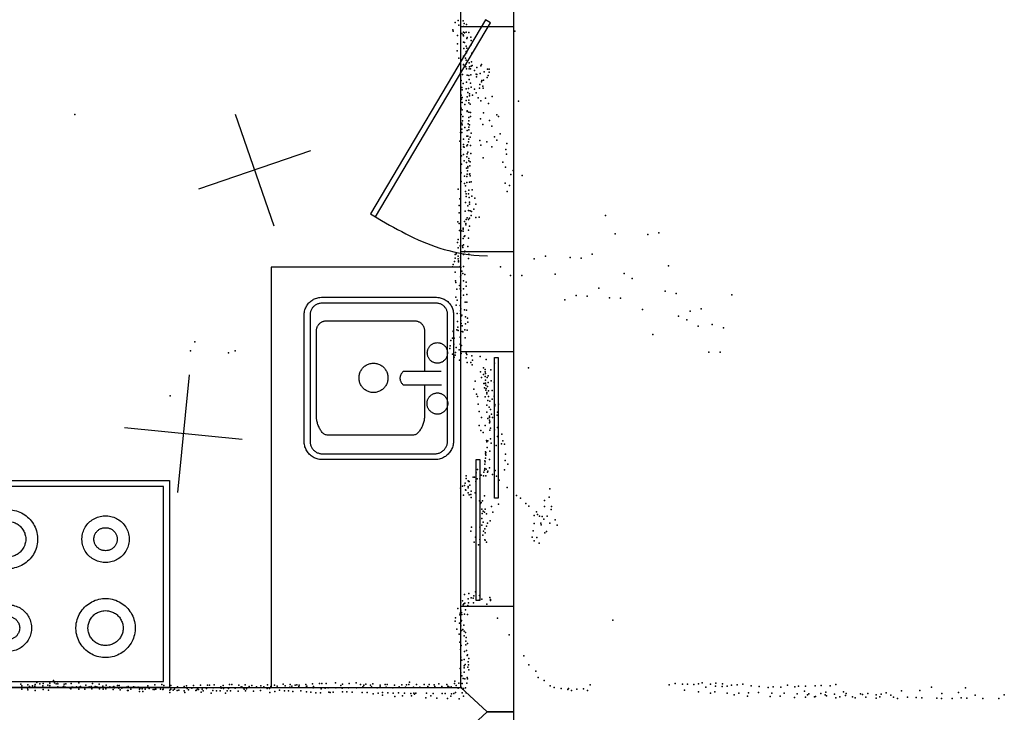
# Model space of a CAD drawing. Header units: millimetres. Extents: x 3313 to 29838, y -22117 to 770.
# Tile 18 of 28: x 12941 to 16272, y -12549 to -10205. Entities that reach past the tile are written whole.
import ezdxf

# ---------------------------------------------------------------- set-up
doc = ezdxf.new("R2010")
doc.units = ezdxf.units.MM
for name, color, linetype in [('DOORS', 7, 'Continuous'), ('OBJECTS', 8, 'Continuous'), ('P', 9, 'Continuous'), ('PANOS', 10, 'Continuous'), ('ROOMS', 1, 'Continuous'), ('WALLS', 3, 'Continuous'), ('WINDOWS', 6, 'Continuous')]:
    doc.layers.add(name, color=color, linetype=linetype)

# ---------------------------------------------------------------- blocks, each defined once
blk = doc.blocks.new('Sink_4F')
for points in [[(-274.8, 182.6), (-274.5, 187.4), (-274, 191.3), (-273.3, 194.9), (-272.4, 198.5), (-271.2, 202), (-269.9, 205.3), (-268.3, 208.6), (-266.6, 211.8), (-264.6, 214.8), (-262.5, 217.7), (-260.2, 220.4), (-257.8, 223), (-255.2, 225.5), (-252.5, 227.8), (-249.6, 229.9), (-246.6, 231.9), (-243.4, 233.6), (-240.2, 235.2), (-236.8, 236.6), (-233.3, 237.7), (-229.8, 238.7), (-226.1, 239.4), (-222.4, 239.9), (-216.8, 240.2)], [(-216.8, 240.2), (211.9, 240.2)], [(211.9, 240.2), (217.1, 239.9), (221.3, 239.4), (225.3, 238.6), (229.1, 237.6), (232.9, 236.4), (236.6, 234.9), (240.2, 233.3), (243.6, 231.4), (246.9, 229.3), (250, 227), (253, 224.5), (255.9, 221.9), (258.5, 219), (261, 216.1), (263.4, 212.9), (265.5, 209.7), (267.4, 206.3), (269.1, 202.7), (270.6, 199.1), (271.9, 195.3), (272.9, 191.4), (273.7, 187.5), (274.3, 183.4), (274.6, 177.4)], [(-215.9, 220.2), (-219.9, 220.1), (-222.3, 219.8), (-224.7, 219.3), (-227.1, 218.7), (-229.3, 218), (-231.6, 217.1), (-233.7, 216.1), (-235.8, 215), (-237.8, 213.7), (-239.7, 212.4), (-241.5, 210.9), (-243.3, 209.3), (-244.9, 207.6), (-246.4, 205.8), (-247.8, 203.9), (-249.1, 201.9), (-250.3, 199.9), (-251.4, 197.8), (-252.3, 195.6), (-253.1, 193.3), (-253.7, 191), (-254.2, 188.6), (-254.6, 186.3), (-254.8, 181.6)], [(210.9, 220.2), (-215.9, 220.2)], [(-121.6, 185.5), (-121.3, 188.9), (-121, 191.1), (-120.6, 193.3), (-120, 195.4), (-119.3, 197.4), (-118.5, 199.4), (-117.5, 201.3), (-116.4, 203.2), (-115.3, 204.9), (-114, 206.6), (-112.6, 208.2), (-111.2, 209.8), (-109.6, 211.2), (-107.9, 212.5), (-106.2, 213.7), (-104.4, 214.9), (-102.5, 215.9), (-100.6, 216.8), (-98.6, 217.6), (-96.5, 218.2), (-94.4, 218.8), (-92.3, 219.2), (-90.1, 219.4), (-86.7, 219.5)], [(-86.7, 219.5), (-83.3, 219.4), (-81.1, 219.2), (-78.9, 218.8), (-76.8, 218.2), (-74.8, 217.6), (-72.7, 216.8), (-70.8, 215.9), (-68.9, 214.9), (-67.1, 213.7), (-65.4, 212.5), (-63.8, 211.2), (-62.2, 209.8), (-60.7, 208.2), (-59.4, 206.6), (-58.1, 204.9), (-56.9, 203.2), (-55.8, 201.3), (-54.9, 199.4), (-54.1, 197.4), (-53.4, 195.4), (-52.8, 193.3), (-52.3, 191.1), (-52, 188.9), (-51.8, 185.5)], [(48.8, 185.5), (49, 189), (49.3, 191.3), (49.8, 193.5), (50.4, 195.7), (51.1, 197.8), (52, 199.8), (52.9, 201.8), (54, 203.7), (55.2, 205.5), (56.6, 207.2), (58, 208.9), (59.5, 210.5), (61.1, 211.9), (62.8, 213.3), (64.6, 214.6), (66.4, 215.7), (68.4, 216.8), (70.4, 217.7), (72.4, 218.5), (74.5, 219.2), (76.7, 219.7), (79, 220.1), (81.2, 220.4), (84.7, 220.5)], [(84.7, 220.5), (88.2, 220.4), (90.5, 220.1), (92.7, 219.7), (94.9, 219.2), (97, 218.5), (99.1, 217.7), (101.1, 216.8), (103, 215.7), (104.8, 214.6), (106.6, 213.3), (108.3, 211.9), (109.9, 210.5), (111.4, 208.9), (112.9, 207.2), (114.2, 205.5), (115.4, 203.7), (116.5, 201.8), (117.5, 199.8), (118.3, 197.8), (119, 195.7), (119.7, 193.5), (120.1, 191.3), (120.4, 189), (120.7, 185.5)], [(254.6, 176.4), (254.5, 180.9), (254.1, 183.6), (253.6, 186.3), (252.9, 189), (252.1, 191.6), (251.1, 194.1), (249.9, 196.5), (248.7, 198.9), (247.2, 201.1), (245.7, 203.3), (244, 205.3), (242.2, 207.3), (240.2, 209.1), (238.2, 210.9), (236.1, 212.4), (233.8, 213.9), (231.5, 215.2), (229.1, 216.4), (226.6, 217.4), (224, 218.3), (221.4, 219), (218.7, 219.6), (216.1, 219.9), (210.9, 220.2)], [(-274.8, -206), (-274.8, 182.6)], [(-254.8, 181.6), (-254.8, -205)], [(-86.7, 151.5), (-90.1, 151.7), (-92.3, 151.9), (-94.4, 152.3), (-96.5, 152.8), (-98.6, 153.5), (-100.6, 154.3), (-102.5, 155.2), (-104.4, 156.2), (-106.2, 157.3), (-107.9, 158.6), (-109.6, 159.9), (-111.2, 161.3), (-112.6, 162.8), (-114, 164.4), (-115.3, 166.1), (-116.4, 167.9), (-117.5, 169.8), (-118.5, 171.7), (-119.3, 173.7), (-120, 175.7), (-120.6, 177.8), (-121, 180), (-121.3, 182.2), (-121.6, 185.5)], [(-51.8, 185.5), (-52, 182.2), (-52.3, 180), (-52.8, 177.8), (-53.4, 175.7), (-54.1, 173.7), (-54.9, 171.7), (-55.8, 169.8), (-56.9, 167.9), (-58.1, 166.1), (-59.4, 164.4), (-60.7, 162.8), (-62.2, 161.3), (-63.8, 159.9), (-65.4, 158.6), (-67.1, 157.3), (-68.9, 156.2), (-70.8, 155.2), (-72.7, 154.3), (-74.8, 153.5), (-76.8, 152.8), (-78.9, 152.3), (-81.1, 151.9), (-83.3, 151.7), (-86.7, 151.5)], [(-23.8, 198.2), (-23.8, 70.2)], [(21.8, 70.2), (21.8, 199.7)], [(84.7, 150.5), (81.2, 150.7), (79, 150.9), (76.7, 151.3), (74.5, 151.9), (72.4, 152.5), (70.4, 153.4), (68.4, 154.3), (66.4, 155.3), (64.6, 156.5), (62.8, 157.7), (61.1, 159.1), (59.5, 160.6), (58, 162.2), (56.6, 163.8), (55.2, 165.6), (54, 167.4), (52.9, 169.3), (52, 171.3), (51.1, 173.3), (50.4, 175.4), (49.8, 177.6), (49.3, 179.8), (49, 182.1), (48.8, 185.5)], [(120.7, 185.5), (120.4, 182.1), (120.1, 179.8), (119.7, 177.6), (119, 175.4), (118.3, 173.3), (117.5, 171.3), (116.5, 169.3), (115.4, 167.4), (114.2, 165.6), (112.9, 163.8), (111.4, 162.2), (109.9, 160.6), (108.3, 159.1), (106.6, 157.7), (104.8, 156.5), (103, 155.3), (101.1, 154.3), (99.1, 153.4), (97, 152.5), (94.9, 151.9), (92.7, 151.3), (90.5, 150.9), (88.2, 150.7), (84.7, 150.5)], [(254.6, -203.3), (254.6, 176.4)], [(274.6, 177.4), (274.6, -204.3)], [(-195.4, 108.3), (-195.2, 111.7), (-194.9, 113.9), (-194.4, 116), (-193.8, 118.1), (-193.1, 120.1), (-192.3, 122), (-191.4, 123.9), (-190.3, 125.7), (-189.2, 127.5), (-187.9, 129.2), (-186.5, 130.8), (-185.1, 132.3), (-183.5, 133.7), (-181.9, 135), (-180.2, 136.2), (-178.4, 137.3), (-176.6, 138.3), (-174.7, 139.2), (-172.7, 140), (-170.7, 140.6), (-168.6, 141.1), (-166.4, 141.5), (-164.3, 141.8), (-160.9, 141.9)], [(-160.9, 141.9), (-23.7, 141.9)], [(21.8, 141.9), (129.4, 141.9)], [(129.4, 141.9), (133.3, 141.7), (136.2, 141.4), (139.1, 140.9), (142.2, 140.3), (145.4, 139.6), (148.7, 138.7), (152, 137.7), (155.3, 136.6), (158.6, 135.3), (161.9, 134), (165.1, 132.5), (168.2, 130.9), (171.3, 129.2), (174.2, 127.5), (177, 125.6), (179.6, 123.7), (182, 121.6), (184.2, 119.5), (186.2, 117.4), (187.9, 115.1), (189.3, 112.8), (190.4, 110.5), (191.1, 108.1), (191.6, 104.4)], [(-195.4, -189.4), (-195.4, 108.3)], [(191.6, 104.4), (191.6, -187.6)], [(-23.8, 70.2), (-21.1, 67.6), (-19.2, 66.1), (-17.4, 64.7), (-15.6, 63.5), (-13.8, 62.4), (-11.9, 61.4), (-10.1, 60.6), (-8.3, 60), (-6.5, 59.4), (-4.7, 59.1), (-2.8, 58.9), (-1, 58.8), (0.8, 58.9), (2.6, 59.1), (4.4, 59.4), (6.3, 60), (8.1, 60.6), (9.9, 61.4), (11.7, 62.4), (13.6, 63.5), (15.4, 64.7), (17.2, 66.1), (19, 67.6), (21.8, 70.2)], [(-52, -30.6), (-51.7, -25.8), (-51.3, -22.6), (-50.6, -19.5), (-49.8, -16.5), (-48.8, -13.6), (-47.6, -10.7), (-46.3, -8), (-44.8, -5.3), (-43.1, -2.8), (-41.3, -0.3), (-39.3, 2), (-37.2, 4.2), (-35, 6.3), (-32.6, 8.2), (-30.2, 10), (-27.6, 11.6), (-24.9, 13.1), (-22.1, 14.4), (-19.3, 15.5), (-16.3, 16.5), (-13.3, 17.2), (-10.2, 17.8), (-7, 18.2), (-2.2, 18.4)], [(-2.2, 18.4), (2.7, 18.2), (5.8, 17.8), (8.9, 17.2), (12, 16.5), (14.9, 15.5), (17.8, 14.4), (20.6, 13.1), (23.2, 11.6), (25.8, 10), (28.3, 8.2), (30.6, 6.3), (32.9, 4.2), (35, 2), (36.9, -0.3), (38.7, -2.8), (40.4, -5.3), (41.9, -8), (43.3, -10.7), (44.4, -13.6), (45.4, -16.5), (46.3, -19.5), (46.9, -22.6), (47.3, -25.8), (47.6, -30.6)], [(-2.2, -79.6), (-7, -79.4), (-10.2, -79), (-13.3, -78.4), (-16.3, -77.7), (-19.3, -76.7), (-22.1, -75.6), (-24.9, -74.3), (-27.6, -72.8), (-30.2, -71.2), (-32.6, -69.4), (-35, -67.5), (-37.2, -65.4), (-39.3, -63.2), (-41.3, -60.9), (-43.1, -58.5), (-44.8, -55.9), (-46.3, -53.3), (-47.6, -50.5), (-48.8, -47.7), (-49.8, -44.7), (-50.6, -41.7), (-51.3, -38.6), (-51.7, -35.5), (-52, -30.6)], [(47.6, -30.6), (47.3, -35.5), (46.9, -38.6), (46.3, -41.7), (45.4, -44.7), (44.4, -47.7), (43.3, -50.5), (41.9, -53.3), (40.4, -55.9), (38.7, -58.5), (36.9, -60.9), (35, -63.2), (32.9, -65.4), (30.6, -67.5), (28.3, -69.4), (25.8, -71.2), (23.2, -72.8), (20.6, -74.3), (17.8, -75.6), (14.9, -76.7), (12, -77.7), (8.9, -78.4), (5.8, -79), (2.7, -79.4), (-2.2, -79.6)], [(-161.3, -223.5), (-164.6, -223.4), (-166.8, -223.1), (-168.9, -222.7), (-171, -222.1), (-173, -221.4), (-175, -220.6), (-176.9, -219.7), (-178.8, -218.7), (-180.5, -217.5), (-182.2, -216.3), (-183.9, -215), (-185.4, -213.5), (-186.8, -212), (-188.2, -210.4), (-189.4, -208.7), (-190.5, -206.9), (-191.6, -205.1), (-192.5, -203.2), (-193.3, -201.2), (-194, -199.2), (-194.5, -197.1), (-194.9, -194.9), (-195.2, -192.8), (-195.4, -189.4)], [(191.6, -187.6), (191.1, -191.1), (190.4, -193.4), (189.3, -195.7), (188, -197.9), (186.3, -200), (184.4, -202.1), (182.2, -204.1), (179.8, -206), (177.3, -207.9), (174.6, -209.7), (171.7, -211.4), (168.7, -213), (165.6, -214.5), (162.5, -215.9), (159.2, -217.2), (156, -218.4), (152.8, -219.5), (149.6, -220.5), (146.4, -221.3), (143.3, -222), (140.3, -222.6), (137.5, -223.1), (134.7, -223.4), (131, -223.5)], [(-215.3, -264.9), (-220.7, -264.7), (-224.7, -264.2), (-228.4, -263.5), (-232, -262.5), (-235.6, -261.4), (-239, -260), (-242.4, -258.4), (-245.6, -256.6), (-248.7, -254.7), (-251.7, -252.5), (-254.5, -250.2), (-257.1, -247.7), (-259.7, -245.1), (-262, -242.3), (-264.2, -239.4), (-266.2, -236.3), (-268, -233.1), (-269.6, -229.8), (-271, -226.3), (-272.2, -222.8), (-273.2, -219.2), (-273.9, -215.4), (-274.5, -211.6), (-274.8, -206)], [(-254.8, -205), (-254.6, -209.1), (-254.3, -211.6), (-253.9, -214.1), (-253.2, -216.5), (-252.5, -218.8), (-251.6, -221.1), (-250.5, -223.3), (-249.4, -225.5), (-248.1, -227.5), (-246.6, -229.5), (-245.1, -231.4), (-243.4, -233.2), (-241.7, -234.8), (-239.8, -236.4), (-237.9, -237.9), (-235.9, -239.2), (-233.7, -240.4), (-231.5, -241.5), (-229.3, -242.4), (-226.9, -243.2), (-224.5, -243.9), (-222.1, -244.4), (-219.7, -244.7), (-215.3, -244.9)], [(131, -223.5), (-161.3, -223.5)], [(213, -244.9), (217.2, -244.8), (219.8, -244.4), (222.4, -244), (224.9, -243.3), (227.4, -242.5), (229.8, -241.6), (232.1, -240.5), (234.3, -239.3), (236.5, -237.9), (238.5, -236.4), (240.5, -234.8), (242.4, -233.1), (244.1, -231.3), (245.7, -229.3), (247.3, -227.3), (248.6, -225.2), (249.9, -223), (251, -220.7), (252, -218.3), (252.8, -215.9), (253.5, -213.4), (254, -210.8), (254.4, -208.3), (254.6, -203.3)], [(274.6, -204.3), (274.4, -209.3), (273.9, -213.4), (273.1, -217.2), (272.2, -221), (271, -224.6), (269.6, -228.2), (267.9, -231.6), (266.1, -234.9), (264.1, -238.1), (261.9, -241.2), (259.5, -244.1), (256.9, -246.8), (254.2, -249.4), (251.3, -251.8), (248.3, -254), (245.1, -256.1), (241.9, -257.9), (238.4, -259.6), (234.9, -261.1), (231.3, -262.3), (227.5, -263.3), (223.7, -264.1), (219.8, -264.6), (214, -264.9)], [(-215.3, -244.9), (213, -244.9)], [(214, -264.9), (-215.3, -264.9)]]:
    blk.add_lwpolyline(points)
blk = doc.blocks.new('Stove_55')
for points in [[(-380, 350), (379.9, 350)], [(-380, -350), (-380, 350)], [(379.9, 350), (379.9, -350)], [(359.9, 330), (-360, 330)], [(-360, 330), (-360, -330)], [(359.9, -330), (359.9, 330)], [(-264.6, 149.1), (-264.1, 158.9), (-263.3, 165.3), (-262, 171.6), (-260.4, 177.7), (-258.4, 183.7), (-256, 189.4), (-253.3, 195.1), (-250.3, 200.5), (-246.9, 205.7), (-243.3, 210.6), (-239.3, 215.3), (-235.1, 219.8), (-230.6, 224), (-225.9, 228), (-220.9, 231.6), (-215.7, 234.9), (-210.3, 237.9), (-204.7, 240.6), (-198.9, 243), (-192.9, 244.9), (-186.8, 246.5), (-180.5, 247.8), (-174.1, 248.6), (-164.3, 249.1)], [(-164.3, 249.1), (-154.4, 248.6), (-148, 247.8), (-141.7, 246.5), (-135.6, 244.9), (-129.6, 243), (-123.8, 240.6), (-118.2, 237.9), (-112.8, 234.9), (-107.6, 231.6), (-102.6, 228), (-97.9, 224), (-93.4, 219.8), (-89.2, 215.3), (-85.2, 210.6), (-81.6, 205.7), (-78.2, 200.5), (-75.2, 195.1), (-72.5, 189.4), (-70.1, 183.7), (-68.1, 177.7), (-66.5, 171.6), (-65.3, 165.3), (-64.4, 158.9), (-63.9, 149.1)], [(-223.9, 149.1), (-223.6, 154.9), (-223.1, 158.7), (-222.3, 162.4), (-221.4, 166), (-220.2, 169.6), (-218.7, 173), (-217.1, 176.3), (-215.3, 179.5), (-213.3, 182.6), (-211.2, 185.5), (-208.8, 188.3), (-206.3, 190.9), (-203.6, 193.4), (-200.8, 195.7), (-197.8, 197.9), (-194.8, 199.8), (-191.5, 201.6), (-188.2, 203.2), (-184.8, 204.6), (-181.2, 205.7), (-177.6, 206.6), (-173.9, 207.4), (-170.1, 207.8), (-164.2, 208.1)], [(-164.2, 208.1), (-158.4, 207.8), (-154.6, 207.4), (-150.9, 206.6), (-147.3, 205.7), (-143.7, 204.6), (-140.3, 203.2), (-137, 201.6), (-133.7, 199.8), (-130.6, 197.9), (-127.7, 195.7), (-124.9, 193.4), (-122.2, 190.9), (-119.7, 188.3), (-117.3, 185.5), (-115.2, 182.6), (-113.2, 179.5), (-111.4, 176.3), (-109.8, 173), (-108.3, 169.6), (-107.1, 166), (-106.2, 162.4), (-105.4, 158.7), (-104.9, 154.9), (-104.6, 149.1)], [(86.3, 149.1), (86.7, 156.8), (87.4, 161.9), (88.4, 166.9), (89.7, 171.7), (91.3, 176.4), (93.2, 181), (95.3, 185.5), (97.7, 189.7), (100.4, 193.8), (103.3, 197.8), (106.4, 201.5), (109.8, 205), (113.3, 208.4), (117.1, 211.5), (121.1, 214.3), (125.2, 217), (129.5, 219.3), (133.9, 221.5), (138.5, 223.3), (143.3, 224.9), (148.1, 226.1), (153.1, 227.1), (158.2, 227.7), (166, 228.1)], [(166, 228.1), (173.7, 227.7), (178.8, 227.1), (183.8, 226.1), (188.6, 224.9), (193.4, 223.3), (198, 221.5), (202.4, 219.3), (206.7, 217), (210.8, 214.3), (214.8, 211.5), (218.6, 208.4), (222.1, 205), (225.5, 201.5), (228.6, 197.8), (231.5, 193.8), (234.2, 189.7), (236.6, 185.5), (238.7, 181), (240.6, 176.4), (242.2, 171.7), (243.5, 166.9), (244.5, 161.9), (245.2, 156.8), (245.6, 149.1)], [(126.2, 148.8), (126.4, 152.7), (126.8, 155.2), (127.3, 157.6), (127.9, 160), (128.7, 162.4), (129.7, 164.6), (130.8, 166.8), (132, 169), (133.3, 171), (134.7, 172.9), (136.3, 174.8), (138, 176.5), (139.7, 178.2), (141.6, 179.7), (143.6, 181.1), (145.6, 182.4), (147.8, 183.6), (150, 184.6), (152.2, 185.5), (154.6, 186.3), (157, 186.9), (159.5, 187.3), (162, 187.7), (165.8, 187.8)], [(165.8, 187.8), (169.7, 187.7), (172.2, 187.3), (174.7, 186.9), (177.1, 186.3), (179.5, 185.5), (181.7, 184.6), (183.9, 183.6), (186.1, 182.4), (188.1, 181.1), (190.1, 179.7), (192, 178.2), (193.7, 176.5), (195.4, 174.8), (197, 172.9), (198.4, 171), (199.7, 169), (200.9, 166.8), (202, 164.6), (203, 162.4), (203.8, 160), (204.4, 157.6), (204.9, 155.2), (205.3, 152.7), (205.5, 148.8)], [(-164.3, 49.1), (-174.1, 49.5), (-180.5, 50.3), (-186.8, 51.6), (-192.9, 53.2), (-198.9, 55.1), (-204.7, 57.5), (-210.3, 60.2), (-215.7, 63.2), (-220.9, 66.5), (-225.9, 70.2), (-230.6, 74.1), (-235.1, 78.3), (-239.3, 82.8), (-243.3, 87.5), (-246.9, 92.5), (-250.3, 97.7), (-253.3, 103.1), (-256, 108.7), (-258.4, 114.5), (-260.4, 120.4), (-262, 126.5), (-263.3, 132.8), (-264.1, 139.2), (-264.6, 149.1)], [(-164.2, 90.1), (-170.1, 90.3), (-173.9, 90.8), (-177.6, 91.5), (-181.2, 92.5), (-184.8, 93.6), (-188.2, 95), (-191.5, 96.6), (-194.8, 98.3), (-197.8, 100.3), (-200.8, 102.4), (-203.6, 104.8), (-206.3, 107.2), (-208.8, 109.9), (-211.2, 112.7), (-213.3, 115.6), (-215.3, 118.7), (-217.1, 121.9), (-218.7, 125.2), (-220.2, 128.6), (-221.4, 132.1), (-222.3, 135.8), (-223.1, 139.5), (-223.6, 143.3), (-223.9, 149.1)], [(-63.9, 149.1), (-64.4, 139.2), (-65.3, 132.8), (-66.5, 126.5), (-68.1, 120.4), (-70.1, 114.5), (-72.5, 108.7), (-75.2, 103.1), (-78.2, 97.7), (-81.6, 92.5), (-85.2, 87.5), (-89.2, 82.8), (-93.4, 78.3), (-97.9, 74.1), (-102.6, 70.2), (-107.6, 66.5), (-112.8, 63.2), (-118.2, 60.2), (-123.8, 57.5), (-129.6, 55.1), (-135.6, 53.2), (-141.7, 51.6), (-148, 50.3), (-154.4, 49.5), (-164.3, 49.1)], [(-104.6, 149.1), (-104.9, 143.3), (-105.4, 139.5), (-106.2, 135.8), (-107.1, 132.1), (-108.3, 128.6), (-109.8, 125.2), (-111.4, 121.9), (-113.2, 118.7), (-115.2, 115.6), (-117.3, 112.7), (-119.7, 109.9), (-122.2, 107.2), (-124.9, 104.8), (-127.7, 102.4), (-130.6, 100.3), (-133.7, 98.3), (-137, 96.6), (-140.3, 95), (-143.7, 93.6), (-147.3, 92.5), (-150.9, 91.5), (-154.6, 90.8), (-158.4, 90.3), (-164.2, 90.1)], [(166, 70.1), (158.2, 70.4), (153.1, 71), (148.1, 72), (143.3, 73.3), (138.5, 74.8), (133.9, 76.7), (129.5, 78.8), (125.2, 81.1), (121.1, 83.8), (117.1, 86.6), (113.3, 89.7), (109.8, 93.1), (106.4, 96.6), (103.3, 100.3), (100.4, 104.3), (97.7, 108.4), (95.3, 112.7), (93.2, 117.1), (91.3, 121.7), (89.7, 126.4), (88.4, 131.2), (87.4, 136.2), (86.7, 141.3), (86.3, 149.1)], [(165.8, 109.8), (162, 110), (159.5, 110.3), (157, 110.7), (154.6, 111.4), (152.2, 112.1), (150, 113), (147.8, 114.1), (145.6, 115.2), (143.6, 116.5), (141.6, 117.9), (139.7, 119.5), (138, 121.1), (136.3, 122.9), (134.7, 124.7), (133.3, 126.6), (132, 128.7), (130.8, 130.8), (129.7, 133), (128.7, 135.2), (127.9, 137.6), (127.3, 140), (126.8, 142.4), (126.4, 145), (126.2, 148.8)], [(205.5, 148.8), (205.3, 145), (204.9, 142.4), (204.4, 140), (203.8, 137.6), (203, 135.2), (202, 133), (200.9, 130.8), (199.7, 128.7), (198.4, 126.6), (197, 124.7), (195.4, 122.9), (193.7, 121.1), (192, 119.5), (190.1, 117.9), (188.1, 116.5), (186.1, 115.2), (183.9, 114.1), (181.7, 113), (179.5, 112.1), (177.1, 111.4), (174.7, 110.7), (172.2, 110.3), (169.7, 110), (165.8, 109.8)], [(245.6, 149.1), (245.2, 141.3), (244.5, 136.2), (243.5, 131.2), (242.2, 126.4), (240.6, 121.7), (238.7, 117.1), (236.6, 112.7), (234.2, 108.4), (231.5, 104.3), (228.6, 100.3), (225.5, 96.6), (222.1, 93.1), (218.6, 89.7), (214.8, 86.6), (210.8, 83.8), (206.7, 81.1), (202.4, 78.8), (198, 76.7), (193.4, 74.8), (188.6, 73.3), (183.8, 72), (178.8, 71), (173.7, 70.4), (166, 70.1)], [(65.7, -151.7), (66.2, -141.9), (67.1, -135.5), (68.3, -129.2), (69.9, -123.1), (71.9, -117.2), (74.3, -111.4), (77, -105.8), (80, -100.4), (83.3, -95.2), (87, -90.2), (90.9, -85.5), (95.1, -81), (99.6, -76.8), (104.3, -72.9), (109.3, -69.2), (114.5, -65.9), (119.9, -62.9), (125.5, -60.2), (131.3, -57.9), (137.3, -55.9), (143.4, -54.3), (149.7, -53), (156.1, -52.2), (165.9, -51.7)], [(165.9, -51.7), (175.7, -52.2), (182.1, -53), (188.4, -54.3), (194.5, -55.9), (200.5, -57.9), (206.3, -60.2), (211.9, -62.9), (217.3, -65.9), (222.5, -69.2), (227.5, -72.9), (232.2, -76.8), (236.7, -81), (240.9, -85.5), (244.8, -90.2), (248.5, -95.2), (251.8, -100.4), (254.8, -105.8), (257.5, -111.4), (259.9, -117.2), (261.9, -123.1), (263.5, -129.2), (264.7, -135.5), (265.6, -141.9), (266, -151.7)], [(-244.1, -151.7), (-243.7, -143.9), (-243, -138.9), (-242, -133.9), (-240.7, -129), (-239.1, -124.3), (-237.2, -119.7), (-235, -115.3), (-232.6, -111), (-229.9, -106.9), (-227, -103), (-223.9, -99.2), (-220.5, -95.7), (-216.9, -92.4), (-213.1, -89.3), (-209.2, -86.4), (-205, -83.8), (-200.7, -81.4), (-196.3, -79.3), (-191.7, -77.4), (-186.9, -75.9), (-182, -74.6), (-177.1, -73.7), (-172, -73.1), (-164.2, -72.7)], [(-164.2, -72.7), (-156.4, -73.1), (-151.3, -73.7), (-146.3, -74.6), (-141.4, -75.9), (-136.7, -77.4), (-132.1, -79.3), (-127.6, -81.4), (-123.3, -83.8), (-119.1, -86.4), (-115.2, -89.3), (-111.4, -92.4), (-107.8, -95.7), (-104.4, -99.2), (-101.3, -103), (-98.4, -106.9), (-95.7, -111), (-93.3, -115.3), (-91.1, -119.7), (-89.2, -124.3), (-87.6, -129), (-86.3, -133.9), (-85.3, -138.9), (-84.6, -143.9), (-84.2, -151.7)], [(105.8, -151.7), (106, -145.8), (106.5, -142), (107.3, -138.2), (108.3, -134.6), (109.4, -131), (110.8, -127.5), (112.5, -124.2), (114.3, -120.9), (116.3, -117.8), (118.5, -114.8), (120.8, -112), (123.3, -109.3), (126, -106.8), (128.9, -104.4), (131.8, -102.2), (135, -100.2), (138.2, -98.4), (141.6, -96.8), (145, -95.4), (148.6, -94.2), (152.3, -93.3), (156, -92.5), (159.9, -92), (165.8, -91.7)], [(165.8, -91.7), (171.7, -92), (175.5, -92.5), (179.3, -93.3), (182.9, -94.2), (186.5, -95.4), (190, -96.8), (193.3, -98.4), (196.6, -100.2), (199.7, -102.2), (202.7, -104.4), (205.5, -106.8), (208.2, -109.3), (210.7, -112), (213.1, -114.8), (215.3, -117.8), (217.3, -120.9), (219.1, -124.2), (220.7, -127.5), (222.1, -131), (223.3, -134.6), (224.3, -138.2), (225, -142), (225.5, -145.8), (225.8, -151.7)], [(-203.8, -151.7), (-203.6, -147.9), (-203.2, -145.4), (-202.7, -142.9), (-202.1, -140.5), (-201.3, -138.2), (-200.4, -135.9), (-199.3, -133.7), (-198.1, -131.6), (-196.8, -129.6), (-195.3, -127.6), (-193.8, -125.8), (-192.1, -124), (-190.3, -122.4), (-188.4, -120.9), (-186.5, -119.5), (-184.4, -118.2), (-182.3, -117), (-180.1, -115.9), (-177.8, -115), (-175.5, -114.3), (-173.1, -113.7), (-170.6, -113.2), (-168.1, -112.9), (-164.2, -112.7)], [(-164.2, -112.7), (-160.4, -112.9), (-157.8, -113.2), (-155.4, -113.7), (-153, -114.3), (-150.6, -115), (-148.3, -115.9), (-146.1, -117), (-144, -118.2), (-141.9, -119.5), (-140, -120.9), (-138.1, -122.4), (-136.3, -124), (-134.7, -125.8), (-133.1, -127.6), (-131.7, -129.6), (-130.3, -131.6), (-129.1, -133.7), (-128.1, -135.9), (-127.1, -138.2), (-126.3, -140.5), (-125.7, -142.9), (-125.2, -145.4), (-124.8, -147.9), (-124.6, -151.7)], [(-164.2, -230.7), (-172, -230.4), (-177.1, -229.8), (-182, -228.8), (-186.9, -227.6), (-191.7, -226), (-196.3, -224.2), (-200.7, -222.1), (-205, -219.7), (-209.2, -217.1), (-213.1, -214.2), (-216.9, -211.1), (-220.5, -207.8), (-223.9, -204.3), (-227, -200.5), (-229.9, -196.6), (-232.6, -192.5), (-235, -188.2), (-237.2, -183.8), (-239.1, -179.2), (-240.7, -174.4), (-242, -169.6), (-243, -164.6), (-243.7, -159.5), (-244.1, -151.7)], [(-164.2, -190.7), (-168.1, -190.6), (-170.6, -190.3), (-173.1, -189.8), (-175.5, -189.2), (-177.8, -188.4), (-180.1, -187.5), (-182.3, -186.5), (-184.4, -185.3), (-186.5, -184), (-188.4, -182.6), (-190.3, -181.1), (-192.1, -179.4), (-193.8, -177.7), (-195.3, -175.8), (-196.8, -173.9), (-198.1, -171.9), (-199.3, -169.8), (-200.4, -167.6), (-201.3, -165.3), (-202.1, -163), (-202.7, -160.6), (-203.2, -158.1), (-203.6, -155.6), (-203.8, -151.7)], [(-84.2, -151.7), (-84.6, -159.5), (-85.3, -164.6), (-86.3, -169.6), (-87.6, -174.4), (-89.2, -179.2), (-91.1, -183.8), (-93.3, -188.2), (-95.7, -192.5), (-98.4, -196.6), (-101.3, -200.5), (-104.4, -204.3), (-107.8, -207.8), (-111.4, -211.1), (-115.2, -214.2), (-119.1, -217.1), (-123.3, -219.7), (-127.6, -222.1), (-132.1, -224.2), (-136.7, -226), (-141.4, -227.6), (-146.3, -228.8), (-151.3, -229.8), (-156.4, -230.4), (-164.2, -230.7)], [(-124.6, -151.7), (-124.8, -155.6), (-125.2, -158.1), (-125.7, -160.6), (-126.3, -163), (-127.1, -165.3), (-128.1, -167.6), (-129.1, -169.8), (-130.3, -171.9), (-131.7, -173.9), (-133.1, -175.8), (-134.7, -177.7), (-136.3, -179.4), (-138.1, -181.1), (-140, -182.6), (-141.9, -184), (-144, -185.3), (-146.1, -186.5), (-148.3, -187.5), (-150.6, -188.4), (-153, -189.2), (-155.4, -189.8), (-157.8, -190.3), (-160.4, -190.6), (-164.2, -190.7)], [(165.9, -251.7), (156.1, -251.3), (149.7, -250.4), (143.4, -249.2), (137.3, -247.6), (131.3, -245.6), (125.5, -243.3), (119.9, -240.6), (114.5, -237.6), (109.3, -234.2), (104.3, -230.6), (99.6, -226.7), (95.1, -222.5), (90.9, -218), (87, -213.3), (83.3, -208.3), (80, -203.1), (77, -197.7), (74.3, -192.1), (71.9, -186.3), (69.9, -180.3), (68.3, -174.2), (67.1, -168), (66.2, -161.6), (65.7, -151.7)], [(165.8, -211.7), (159.9, -211.5), (156, -211), (152.3, -210.2), (148.6, -209.2), (145, -208.1), (141.6, -206.7), (138.2, -205), (135, -203.2), (131.8, -201.2), (128.9, -199), (126, -196.7), (123.3, -194.2), (120.8, -191.5), (118.5, -188.6), (116.3, -185.7), (114.3, -182.5), (112.5, -179.3), (110.8, -175.9), (109.4, -172.5), (108.3, -168.9), (107.3, -165.2), (106.5, -161.5), (106, -157.6), (105.8, -151.7)], [(225.8, -151.7), (225.5, -157.6), (225, -161.5), (224.3, -165.2), (223.3, -168.9), (222.1, -172.5), (220.7, -175.9), (219.1, -179.3), (217.3, -182.5), (215.3, -185.7), (213.1, -188.6), (210.7, -191.5), (208.2, -194.2), (205.5, -196.7), (202.7, -199), (199.7, -201.2), (196.6, -203.2), (193.3, -205), (190, -206.7), (186.5, -208.1), (182.9, -209.2), (179.3, -210.2), (175.5, -211), (171.7, -211.5), (165.8, -211.7)], [(266, -151.7), (265.6, -161.6), (264.7, -168), (263.5, -174.2), (261.9, -180.3), (259.9, -186.3), (257.5, -192.1), (254.8, -197.7), (251.8, -203.1), (248.5, -208.3), (244.8, -213.3), (240.9, -218), (236.7, -222.5), (232.2, -226.7), (227.5, -230.6), (222.5, -234.2), (217.3, -237.6), (211.9, -240.6), (206.3, -243.3), (200.5, -245.6), (194.5, -247.6), (188.4, -249.2), (182.1, -250.4), (175.7, -251.3), (165.9, -251.7)], [(-360, -330), (359.9, -330)], [(379.9, -350), (-380, -350)]]:
    blk.add_lwpolyline(points)
blk = doc.blocks.new('5-Sliding_58')
for points in [[(-457.2, 37.4), (72.8, 37.4), (72.8, 24.7), (-457.2, 24.7), (-457.2, 37.4)], [(457.2, -36.9), (-73, -36.9), (-73, -24.2), (457.2, -24.2), (457.2, -36.9)]]:
    blk.add_lwpolyline(points)
blk = doc.blocks.new('1-Standard_3D')
for points in [[(-403.982, 5.64828), (253.382, 394.931), (263.573, 377.722), (-393.791, -11.5606), (-403.982, 5.64828)], [(263.573, 377.722), (275.367, 357.142), (283.15, 343.495), (290.844, 329.879), (298.429, 316.269), (305.882, 302.642), (313.184, 288.973), (320.313, 275.239), (327.249, 261.416), (333.971, 247.479), (340.456, 233.405), (346.686, 219.17), (352.638, 204.75), (358.291, 190.121), (363.626, 175.258), (368.62, 160.139), (373.253, 144.738), (377.503, 129.032), (381.351, 112.998), (384.774, 96.6102), (387.752, 79.8457), (390.265, 62.6802), (392.29, 45.0899), (393.807, 27.0508), (395.085, -0.90191)]]:
    blk.add_lwpolyline(points)

msp = doc.modelspace()

# ---------------------------------------------------------------- linework, layer by layer
at = {"layer": 'DOORS'}
msp.add_lwpolyline([(14611.4, -10228.3), (14611.4, -10990.3), (14433.5, -10990.3), (14433.5, -10228.3), (14611.4, -10228.3)], dxfattribs=at)
at = {"layer": 'OBJECTS'}
for points in [[(13792.2, -11042.6), (13792.2, -12465)], [(14433.5, -11042.6), (13792.2, -11042.6)]]:
    msp.add_lwpolyline(points, dxfattribs=at)
at = {"layer": 'P'}
for p in [(14414, -10215), (14424, -10208), (14427, -10224), (14441, -10209), (14445, -10218), (14453, -10222), (14406, -10240), (14407, -10244), (14422, -10259), (14437, -10252), (14441, -10256), (14443, -10228), (14443, -10247), (14446, -10250), (14451, -10247), (14461, -10249), (14616, -10244), (14422, -10287), (14442, -10260), (14443, -10281), (14446, -10282), (14454, -10269), (14455, -10266), (14467, -10264), (14468, -10276), (14468, -10290), (14421, -10311), (14444, -10303), (14452, -10295), (14452, -10313), (14453, -10317), (14454, -10301), (14471, -10319), (14427, -10335), (14442, -10358), (14443, -10329), (14443, -10357), (14449, -10335), (14451, -10342), (14451, -10355), (14462, -10351), (14470, -10348), (14503, -10357), (14432, -10385), (14434, -10380), (14439, -10391), (14450, -10365), (14453, -10372), (14462, -10372), (14463, -10365), (14466, -10371), (14467, -10392), (14468, -10363), (14472, -10360), (14480, -10377), (14485, -10389), (14488, -10367), (14488, -10391), (14499, -10387), (14501, -10361), (14512, -10382), (14524, -10373), (14529, -10373), (14529, -10383), (14435, -10411), (14441, -10421), (14453, -10417), (14455, -10393), (14461, -10394), (14462, -10408), (14466, -10420), (14487, -10399), (14498, -10424), (14503, -10416), (14505, -10411), (14510, -10410), (14523, -10401), (14526, -10394), (14437, -10435), (14438, -10443), (14452, -10439), (14457, -10452), (14459, -10438), (14463, -10456), (14469, -10434), (14480, -10440), (14485, -10453), (14497, -10437), (14508, -10430), (14509, -10437), (14435, -10461), (14436, -10474), (14438, -10468), (14438, -10486), (14447, -10492), (14452, -10479), (14455, -10466), (14460, -10477), (14461, -10487), (14463, -10463), (14465, -10491), (14473, -10461), (14492, -10470), (14501, -10480), (14517, -10471), (14527, -10489), (14540, -10465), (14628, -10481), (14435, -10505), (14438, -10510), (14455, -10514), (14455, -10516), (14460, -10518), (14466, -10519), (14510, -10520), (13128, -10526), (14435, -10526), (14437, -10555), (14439, -10547), (14440, -10533), (14458, -10558), (14460, -10548), (14461, -10536), (14466, -10533), (14500, -10541), (14530, -10546), (14555, -10527), (14561, -10533), (14432, -10587), (14437, -10576), (14437, -10587), (14438, -10561), (14447, -10570), (14455, -10580), (14460, -10569), (14460, -10578), (14463, -10561), (14468, -10589), (14508, -10560), (14538, -10565), (14567, -10592), (14430, -10616), (14443, -10609), (14454, -10599), (14457, -10599), (14459, -10619), (14460, -10609), (14465, -10603), (14498, -10614), (14521, -10618), (14547, -10602), (14555, -10613), (14589, -10624), (14434, -10644), (14442, -10628), (14443, -10635), (14445, -10637), (14454, -10632), (14456, -10629), (14457, -10654), (14466, -10631), (14467, -10658), (14501, -10630), (14538, -10636), (14586, -10645), (14436, -10666), (14442, -10661), (14445, -10683), (14453, -10688), (14454, -10669), (14455, -10659), (14461, -10675), (14461, -10683), (14465, -10686), (14509, -10673), (14576, -10687), (14588, -10660), (14435, -10723), (14436, -10694), (14453, -10708), (14456, -10717), (14457, -10702), (14457, -10707), (14464, -10700), (14585, -10704), (14610, -10716), (14435, -10753), (14446, -10735), (14454, -10736), (14454, -10756), (14455, -10728), (14463, -10728), (14463, -10755), (14464, -10727), (14465, -10734), (14469, -10754), (14603, -10729), (14641, -10733), (14425, -10779), (14446, -10760), (14449, -10767), (14449, -10787), (14461, -10782), (14472, -10781), (14584, -10759), (14590, -10787), (14598, -10766), (14430, -10811), (14449, -10824), (14451, -10795), (14452, -10804), (14459, -10795), (14462, -10807), (14463, -10823), (14471, -10803), (14481, -10809), (14428, -10834), (14448, -10853), (14457, -10835), (14459, -10851), (14463, -10830), (14465, -10852), (14470, -10854), (14478, -10847), (14484, -10830), (14423, -10889), (14428, -10859), (14446, -10888), (14451, -10881), (14455, -10876), (14459, -10881), (14463, -10877), (14468, -10868), (14484, -10875), (14496, -10874), (14923, -10868), (14428, -10895), (14429, -10919), (14436, -10920), (14441, -10911), (14441, -10914), (14441, -10921), (14450, -10895), (14450, -10900), (14459, -10918), (14463, -10904), (14425, -10949), (14441, -10946), (14445, -10939), (14447, -10937), (14459, -10945), (14956, -10930), (15066, -10932), (15103, -10927), (14422, -10959), (14424, -10977), (14431, -10971), (14439, -10971), (14440, -10976), (14442, -10967), (14446, -10991), (14447, -10989), (14457, -10973), (14412, -11024), (14414, -11000), (14414, -11012), (14418, -10998), (14425, -11005), (14425, -11014), (14426, -11021), (14426, -11025), (14432, -11011), (14442, -11000), (14444, -10999), (14459, -11013), (14461, -10999), (14682, -11015), (14720, -11005), (14803, -11010), (14840, -11012), (14878, -10999), (14405, -11042), (14408, -11034), (14430, -11042), (14431, -11040), (14434, -11044), (14437, -11056), (14443, -11040), (14568, -11042), (15136, -11038), (14414, -11060), (14415, -11089), (14432, -11076), (14434, -11070), (14440, -11064), (14443, -11089), (14447, -11067), (14602, -11071), (14640, -11071), (14753, -11066), (14986, -11064), (15013, -11081), (14417, -11095), (14420, -11117), (14429, -11105), (14431, -11116), (14432, -11097), (14432, -11114), (14434, -11123), (14443, -11116), (14451, -11107), (14452, -11093), (14900, -11114), (15125, -11124), (14417, -11144), (14421, -11154), (14433, -11147), (14443, -11137), (14454, -11135), (14785, -11153), (14824, -11139), (14861, -11141), (14936, -11147), (14974, -11148), (15162, -11132), (15350, -11136), (14418, -11171), (14431, -11172), (14432, -11190), (14434, -11184), (14446, -11187), (14448, -11161), (14453, -11188), (14454, -11161), (15048, -11186), (15247, -11184), (14421, -11199), (14432, -11199), (14434, -11223), (14436, -11208), (14437, -11205), (14449, -11211), (14456, -11215), (15170, -11209), (15198, -11221), (15209, -11192), (14409, -11257), (14420, -11255), (14422, -11227), (14423, -11246), (14424, -11257), (14435, -11233), (14438, -11241), (14447, -11255), (14449, -11235), (14455, -11256), (14457, -11229), (15236, -11242), (15284, -11237), (15322, -11248), (14400, -11291), (14405, -11283), (14407, -11260), (14411, -11283), (14431, -11280), (14434, -11261), (14438, -11260), (14440, -11262), (14448, -11282), (15083, -11271), (13534, -11296), (14396, -11318), (14397, -11309), (14410, -11303), (14418, -11315), (14428, -11323), (14431, -11303), (14436, -11308), (13519, -11326), (13648, -11333), (13670, -11326), (14405, -11337), (14411, -11347), (14414, -11341), (14416, -11332), (14429, -11358), (14435, -11335), (14451, -11334), (14451, -11350), (14454, -11338), (14471, -11343), (14473, -11358), (14499, -11345), (14519, -11355), (15273, -11330), (15311, -11330), (14455, -11365), (14467, -11365), (14472, -11373), (14510, -11383), (14516, -11389), (14535, -11390), (14547, -11368), (14662, -11383), (14500, -11397), (14503, -11416), (14510, -11406), (14516, -11397), (14516, -11413), (14517, -11403), (14523, -11416), (14526, -11411), (14478, -11456), (14482, -11429), (14511, -11436), (14512, -11436), (14513, -11451), (14517, -11425), (14517, -11435), (14518, -11442), (14519, -11453), (14524, -11447), (14526, -11433), (14536, -11427), (14546, -11432), (13450, -11478), (14487, -11472), (14490, -11481), (14516, -11482), (14518, -11459), (14522, -11467), (14522, -11471), (14527, -11461), (14527, -11481), (14539, -11460), (14539, -11490), (14546, -11479), (14492, -11506), (14521, -11510), (14525, -11494), (14529, -11517), (14532, -11496), (14534, -11524), (14548, -11507), (14549, -11512), (14561, -11506), (14495, -11531), (14503, -11552), (14521, -11533), (14525, -11555), (14530, -11547), (14531, -11552), (14537, -11540), (14541, -11552), (14556, -11544), (14557, -11534), (14495, -11579), (14516, -11579), (14531, -11560), (14531, -11570), (14532, -11566), (14534, -11588), (14558, -11585), (14501, -11596), (14509, -11602), (14532, -11594), (14534, -11624), (14547, -11593), (14558, -11616), (14572, -11608), (14520, -11629), (14521, -11634), (14523, -11653), (14525, -11631), (14536, -11638), (14553, -11646), (14571, -11641), (14576, -11631), (14581, -11642), (14517, -11668), (14517, -11675), (14517, -11689), (14518, -11670), (14518, -11679), (14532, -11665), (14585, -11676), (14515, -11698), (14515, -11709), (14515, -11724), (14516, -11702), (14530, -11694), (14531, -11722), (14584, -11697), (14592, -11710), (14451, -11749), (14475, -11754), (14480, -11754), (14485, -11739), (14490, -11728), (14502, -11747), (14510, -11749), (14511, -11736), (14514, -11730), (14518, -11749), (14519, -11726), (14524, -11736), (14525, -11733), (14541, -11745), (14550, -11731), (14554, -11750), (14581, -11729), (14432, -11791), (14439, -11784), (14446, -11782), (14448, -11774), (14451, -11758), (14458, -11766), (14458, -11785), (14458, -11790), (14460, -11768), (14462, -11768), (14464, -11780), (14484, -11768), (14489, -11759), (14498, -11759), (14563, -11764), (14590, -11788), (14442, -11814), (14449, -11796), (14450, -11797), (14458, -11807), (14462, -11813), (14467, -11812), (14468, -11801), (14469, -11822), (14482, -11807), (14514, -11817), (14622, -11816), (14732, -11821), (14734, -11793), (14497, -11834), (14500, -11843), (14502, -11839), (14507, -11833), (14537, -11853), (14561, -11845), (14635, -11825), (14653, -11843), (14664, -11852), (14717, -11832), (14717, -11853), (14740, -11853), (14504, -11862), (14506, -11876), (14509, -11869), (14513, -11872), (14516, -11862), (14520, -11877), (14542, -11872), (14681, -11883), (14689, -11871), (14693, -11880), (14700, -11885), (14709, -11887), (14725, -11886), (14739, -11863), (14470, -11923), (14498, -11923), (14505, -11893), (14505, -11916), (14509, -11906), (14520, -11919), (14524, -11909), (14533, -11901), (14682, -11910), (14704, -11909), (14705, -11915), (14714, -11896), (14734, -11909), (14753, -11898), (14759, -11916), (14467, -11936), (14483, -11956), (14508, -11950), (14510, -11936), (14515, -11928), (14516, -11942), (14675, -11957), (14678, -11935), (14718, -11942), (14723, -11937), (14479, -11973), (14493, -11982), (14498, -11964), (14515, -11966), (14516, -11967), (14520, -11974), (14681, -11969), (14691, -11958), (14698, -11977), (14446, -12150), (14461, -12147), (14477, -12155), (14483, -12142), (14497, -12154), (14434, -12179), (14439, -12172), (14441, -12185), (14444, -12182), (14447, -12180), (14457, -12188), (14458, -12165), (14459, -12179), (14469, -12162), (14475, -12163), (14476, -12179), (14495, -12170), (14504, -12166), (14522, -12183), (14532, -12161), (14534, -12167), (14534, -12171), (14423, -12198), (14430, -12219), (14431, -12214), (14433, -12204), (14436, -12212), (14437, -12218), (14446, -12217), (14449, -12202), (14456, -12218), (14414, -12241), (14416, -12230), (14429, -12248), (14433, -12257), (14435, -12241), (14436, -12239), (14444, -12254), (14557, -12231), (14948, -12237), (14420, -12268), (14428, -12285), (14436, -12272), (14440, -12269), (14445, -12275), (14449, -12279), (14597, -12287), (14430, -12312), (14435, -12323), (14445, -12291), (14450, -12308), (14450, -12321), (14451, -12296), (14456, -12316), (14432, -12337), (14446, -12344), (14453, -12340), (14455, -12357), (14456, -12355), (14434, -12363), (14437, -12373), (14445, -12370), (14448, -12387), (14458, -12378), (14459, -12389), (14461, -12367), (14647, -12358), (14663, -12389), (14431, -12401), (14434, -12416), (14445, -12392), (14445, -12399), (14445, -12413), (14457, -12396), (14460, -12405), (14687, -12410), (12945, -12454), (12969, -12456), (12994, -12455), (12999, -12448), (13009, -12453), (13020, -12452), (13036, -12457), (13043, -12451), (13055, -12442), (13059, -12449), (13065, -12453), (13069, -12446), (13070, -12453), (13092, -12454), (13097, -12453), (13115, -12452), (13141, -12450), (13165, -12457), (13187, -12452), (13210, -12454), (13234, -12457), (13398, -12456), (13422, -12455), (13553, -12457), (13576, -12457), (13583, -12457), (13599, -12456), (13651, -12455), (13659, -12455), (13682, -12457), (13704, -12456), (13780, -12456), (13803, -12457), (13833, -12454), (13856, -12455), (13873, -12457), (13879, -12456), (13887, -12457), (13909, -12455), (13932, -12453), (13955, -12452), (13963, -12452), (13978, -12452), (14009, -12450), (14033, -12454), (14056, -12452), (14079, -12450), (14094, -12455), (14105, -12457), (14112, -12454), (14128, -12457), (14136, -12453), (14161, -12457), (14177, -12455), (14184, -12455), (14209, -12457), (14234, -12456), (14250, -12456), (14258, -12455), (14260, -12447), (14284, -12455), (14309, -12455), (14326, -12455), (14343, -12456), (14359, -12453), (14386, -12455), (14412, -12452), (14413, -12444), (14427, -12451), (14437, -12426), (14438, -12452), (14441, -12435), (14447, -12436), (14454, -12451), (14455, -12432), (14456, -12436), (14695, -12432), (14715, -12442), (14871, -12456), (15138, -12456), (15158, -12452), (15183, -12454), (15200, -12454), (15222, -12455), (15237, -12453), (15250, -12450), (15278, -12454), (15296, -12451), (15319, -12453), (15349, -12457), (15368, -12456), (15387, -12454), (15538, -12457), (15702, -12455), (12948, -12460), (12948, -12471), (12967, -12468), (12969, -12473), (12974, -12462), (12984, -12460), (12992, -12461), (12994, -12475), (13019, -12460), (13020, -12472), (13039, -12474), (13043, -12458), (13043, -12464), (13070, -12463), (13086, -12464), (13091, -12461), (13096, -12464), (13110, -12467), (13114, -12470), (13117, -12464), (13121, -12464), (13133, -12463), (13141, -12471), (13142, -12464), (13147, -12462), (13162, -12471), (13171, -12465), (13176, -12463), (13183, -12462), (13185, -12470), (13187, -12465), (13197, -12462), (13202, -12463), (13211, -12470), (13222, -12461), (13224, -12471), (13232, -12467), (13233, -12470), (13246, -12463), (13256, -12464), (13257, -12472), (13260, -12462), (13262, -12467), (13272, -12459), (13277, -12468), (13278, -12459), (13281, -12473), (13283, -12465), (13287, -12468), (13302, -12464), (13306, -12475), (13308, -12462), (13308, -12476), (13317, -12471), (13326, -12463), (13331, -12464), (13342, -12464), (13346, -12471), (13346, -12479), (13350, -12467), (13356, -12470), (13358, -12479), (13366, -12471), (13375, -12460), (13379, -12469), (13393, -12472), (13397, -12472), (13401, -12471), (13402, -12471), (13417, -12471), (13425, -12472), (13427, -12471), (13429, -12458), (13449, -12474), (13449, -12482), (13452, -12471), (13453, -12459), (13460, -12474), (13465, -12471), (13474, -12476), (13475, -12463), (13480, -12474), (13497, -12477), (13498, -12462), (13500, -12482), (13506, -12460), (13508, -12469), (13512, -12473), (13523, -12468), (13529, -12458), (13537, -12476), (13539, -12474), (13543, -12470), (13546, -12472), (13555, -12481), (13559, -12471), (13562, -12477), (13573, -12469), (13589, -12484), (13594, -12476), (13596, -12466), (13607, -12477), (13619, -12477), (13622, -12463), (13623, -12468), (13629, -12458), (13631, -12469), (13637, -12485), (13643, -12477), (13647, -12469), (13654, -12477), (13670, -12468), (13680, -12478), (13689, -12464), (13693, -12463), (13697, -12466), (13701, -12471), (13705, -12477), (13708, -12470), (13717, -12462), (13727, -12458), (13732, -12478), (13742, -12463), (13756, -12476), (13757, -12460), (13767, -12463), (13778, -12469), (13786, -12469), (13787, -12482), (13791, -12462), (13804, -12479), (13812, -12461), (13820, -12474), (13837, -12477), (13839, -12460), (13851, -12477), (13855, -12464), (13862, -12461), (13865, -12479), (13886, -12462), (13892, -12477), (13910, -12464), (13911, -12480), (13912, -12461), (13926, -12481), (13934, -12465), (13934, -12466), (13935, -12462), (13943, -12483), (13959, -12483), (13961, -12470), (13975, -12468), (13985, -12467), (13987, -12481), (13991, -12482), (14002, -12481), (14011, -12467), (14028, -12459), (14032, -12468), (14033, -12480), (14048, -12480), (14054, -12467), (14066, -12481), (14081, -12467), (14100, -12482), (14102, -12463), (14105, -12458), (14117, -12482), (14131, -12463), (14137, -12487), (14151, -12466), (14154, -12484), (14161, -12463), (14169, -12482), (14181, -12464), (14186, -12483), (14203, -12467), (14205, -12484), (14223, -12483), (14225, -12463), (14243, -12485), (14246, -12464), (14264, -12486), (14273, -12464), (14274, -12485), (14277, -12488), (14281, -12485), (14295, -12464), (14317, -12484), (14322, -12462), (14340, -12486), (14346, -12462), (14369, -12462), (14370, -12486), (14380, -12486), (14389, -12461), (14393, -12463), (14401, -12463), (14402, -12487), (14410, -12486), (14415, -12482), (14418, -12459), (14424, -12468), (14436, -12465), (14438, -12483), (14442, -12469), (14449, -12467), (14452, -12483), (14736, -12460), (14749, -12465), (14773, -12469), (14796, -12472), (14798, -12469), (14808, -12476), (14826, -12471), (14848, -12470), (14862, -12475), (15190, -12474), (15237, -12480), (15262, -12464), (15278, -12484), (15293, -12480), (15295, -12461), (15317, -12462), (15335, -12461), (15335, -12484), (15358, -12490), (15374, -12485), (15407, -12483), (15416, -12460), (15441, -12482), (15443, -12462), (15473, -12465), (15486, -12484), (15490, -12463), (15516, -12464), (15527, -12485), (15563, -12463), (15571, -12487), (15576, -12461), (15596, -12478), (15599, -12461), (15606, -12490), (15611, -12487), (15632, -12460), (15651, -12486), (15652, -12459), (15666, -12490), (15668, -12481), (15683, -12460), (15697, -12488), (15728, -12480), (15737, -12486), (15785, -12487), (15792, -12489), (15810, -12486), (15838, -12490), (15855, -12488), (15872, -12483), (15924, -12477), (15986, -12475), (16026, -12464), (16061, -12486), (16117, -12482), (16141, -12466), (16272, -12490), (14169, -12491), (14210, -12496), (14236, -12494), (14267, -12494), (14315, -12500), (14332, -12494), (14352, -12501), (14388, -12502), (14400, -12495), (14428, -12504), (14442, -12495), (15403, -12495), (15480, -12496), (15514, -12495), (15562, -12499), (15599, -12498), (15630, -12497), (15633, -12496), (15670, -12494), (15702, -12500), (15716, -12497), (15735, -12492), (15759, -12497), (15768, -12500), (15803, -12498), (15839, -12501), (15851, -12497), (15888, -12491), (15897, -12498), (15911, -12502), (15944, -12498), (15974, -12499), (15993, -12500), (16044, -12501), (16060, -12503), (16096, -12502), (16126, -12500), (16145, -12501), (16173, -12491), (16199, -12502), (16254, -12502)]:
    msp.add_point(p, dxfattribs=at)
at = {"layer": 'PANOS'}
for points in [[(13670.4, -10524.7), (13800.5, -10902.9)], [(13924.5, -10648.7), (13546.3, -10778.8)], [(13514.7, -11407.1), (13474.9, -11805.2)], [(13693.8, -11626), (13295.8, -11586.3)]]:
    msp.add_lwpolyline(points, dxfattribs=at)
at = {"layer": 'ROOMS'}
msp.add_lwpolyline([(12630.1, -12465), (14433.5, -12465), (14433.5, -10121.9), (13919.2, -10121.9), (12884.1, -10121.9), (11874.5, -10121.9), (11874.5, -11703), (12630.1, -11703), (12630.1, -12465)], close=True, dxfattribs=at)
at = {"layer": 'WALLS'}
for points in [[(14611.4, -10064.8), (14611.4, -12547.6), (14522.5, -12547.6), (14433.5, -12465), (14433.5, -10121.9), (14522.5, -10064.8), (14611.4, -10064.8)], [(12630.1, -12465), (14433.5, -12465), (14522.5, -12547.6), (14433.5, -12630.1), (12573, -12630.1), (12573, -12547.6), (12630.1, -12465)], [(14611.4, -12547.6), (14611.4, -14554.2), (14522.5, -14554.2), (14433.5, -14497), (14433.5, -12630.1), (14522.5, -12547.6), (14611.4, -12547.6)]]:
    msp.add_lwpolyline(points, dxfattribs=at)
at = {"layer": 'WINDOWS'}
msp.add_lwpolyline([(14611.4, -11327.6), (14611.4, -12191.2), (14433.5, -12191.2), (14433.5, -11327.6), (14611.4, -11327.6)], dxfattribs=at)

# ---------------------------------------------------------------- block references
at = {"layer": 'DOORS', "yscale": -1, "rotation": 270}
msp.add_blockref('1-Standard_3D', (14522.4, -10609.3), dxfattribs=at)
at = {"layer": 'OBJECTS'}
for name, p, rotation in [('Sink_4F', (14168.6, -11419.6), 270), ('Stove_55', (13067.4, -12115.1), 180)]:
    msp.add_blockref(name, p, dxfattribs=dict(at, rotation=rotation))
at = {"layer": 'WINDOWS', "xscale": 0.9, "rotation": 270}
msp.add_blockref('5-Sliding_58', (14522.4, -11759.4), dxfattribs=at)

doc.saveas('drawing.dxf')
